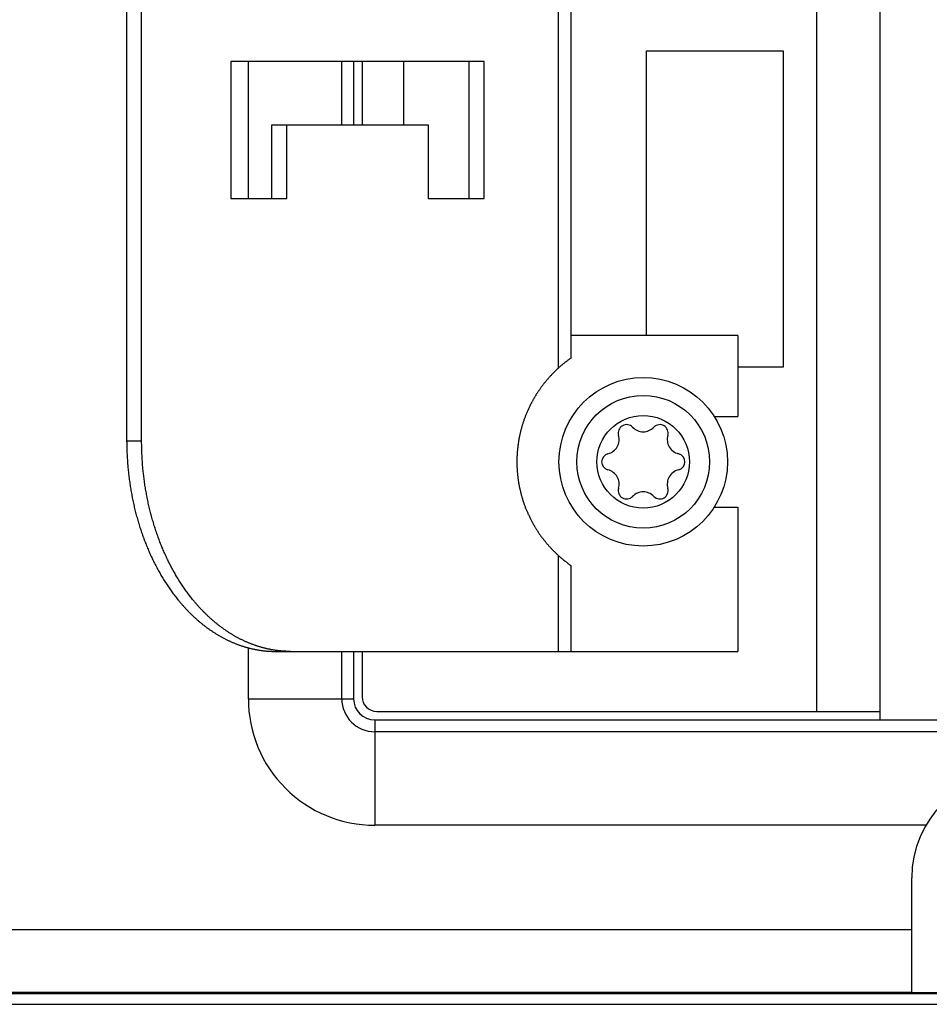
# Model space of a CAD drawing. Extents: x 0 to 594, y 0 to 420.
# Tile 4 of 131: x 257 to 266, y 52 to 61. Entities that reach past the tile are written whole.
import ezdxf

# ---------------------------------------------------------------- set-up
doc = ezdxf.new("R2010")
doc.units = 0
doc.header["$LTSCALE"] = 32.67
doc.layers.get('0').update_dxf_attribs({"linetype": 'CONTINUOUS'})

msp = doc.modelspace()

# ---------------------------------------------------------------- linework, layer by layer
at = {"color": 7, "linetype": 'CONTINUOUS'}
for p, q in [((264.9758, 54.3389), (264.9758, 69.0789)), ((265.5758, 54.2589), (265.5758, 69.1589)), ((258.4209, 56.9001), (258.4208, 66.5089)), ((258.5623, 56.9001), (258.5623, 66.5089)), ((262.5221, 57.6), (262.5221, 65.8179)), ((262.6392, 65.7247), (262.6392, 57.6931)), ((263.3558, 60.6089), (264.6558, 60.6089)), ((263.3558, 57.9089), (263.3558, 60.6089)), ((264.6558, 60.6089), (264.6558, 57.6089)), ((261.815, 60.5089), (259.4108, 60.5089)), ((259.4108, 60.5089), (259.4108, 59.2089)), ((259.5758, 59.2089), (259.5758, 60.5089)), ((260.4633, 59.9089), (260.4633, 60.5089)), ((260.5758, 60.5089), (260.5758, 59.9089)), ((260.6558, 60.5089), (260.6558, 59.9089)), ((261.0493, 60.5089), (261.0493, 59.9089)), ((261.6735, 59.2089), (261.6735, 60.5089)), ((261.815, 59.2089), (261.815, 60.5089)), ((259.7997, 59.9089), (261.2846, 59.9089)), ((259.7997, 59.2089), (259.7997, 59.9089)), ((259.9411, 59.2089), (259.9411, 59.9089)), ((261.2846, 59.9089), (261.2846, 59.2089)), ((259.4108, 59.2089), (259.9411, 59.2089)), ((261.2846, 59.2089), (261.815, 59.2089)), ((264.2258, 57.9089), (262.6392, 57.9089)), ((264.2258, 57.9089), (264.2258, 57.1389)), ((262.6105, 57.6724), (262.6056, 57.6688)), ((262.6153, 57.676), (262.6105, 57.6724)), ((262.6201, 57.6795), (262.6153, 57.676)), ((262.625, 57.683), (262.6201, 57.6795)), ((262.6297, 57.6863), (262.625, 57.683)), ((262.6342, 57.6895), (262.6297, 57.6863)), ((262.6373, 57.6918), (262.6342, 57.6895)), ((262.6389, 57.6929), (262.6373, 57.6918)), ((262.6392, 57.6931), (262.639, 57.6929)), ((262.5015, 57.5807), (262.4965, 57.5759)), ((262.5065, 57.5855), (262.5015, 57.5807)), ((262.5116, 57.5903), (262.5065, 57.5855)), ((262.5168, 57.5951), (262.5116, 57.5903)), ((262.5221, 57.6), (262.5168, 57.5951)), ((262.5289, 57.606), (262.5221, 57.6)), ((262.5354, 57.6117), (262.5289, 57.606)), ((262.5417, 57.6172), (262.5354, 57.6117)), ((262.5471, 57.6218), (262.5417, 57.6172)), ((262.5523, 57.6262), (262.5471, 57.6218)), ((262.5573, 57.6304), (262.5523, 57.6262)), ((262.5621, 57.6345), (262.5573, 57.6304)), ((262.5667, 57.6383), (262.5621, 57.6345)), ((262.5706, 57.6415), (262.5667, 57.6383)), ((262.5744, 57.6445), (262.5706, 57.6415)), ((262.578, 57.6475), (262.5744, 57.6445)), ((262.5816, 57.6503), (262.578, 57.6475)), ((262.5856, 57.6535), (262.5816, 57.6503)), ((262.5895, 57.6565), (262.5856, 57.6535)), ((262.5933, 57.6594), (262.5895, 57.6565)), ((262.5974, 57.6626), (262.5933, 57.6594)), ((262.6014, 57.6656), (262.5974, 57.6626)), ((262.6056, 57.6688), (262.6014, 57.6656)), ((264.6558, 57.6089), (264.2258, 57.6089)), ((262.4109, 57.4853), (262.4072, 57.481)), ((262.4146, 57.4896), (262.4109, 57.4853)), ((262.4184, 57.494), (262.4146, 57.4896)), ((262.4223, 57.4984), (262.4184, 57.494)), ((262.4262, 57.5028), (262.4223, 57.4984)), ((262.4301, 57.5072), (262.4262, 57.5028)), ((262.4341, 57.5117), (262.4301, 57.5072)), ((262.4382, 57.5161), (262.4341, 57.5117)), ((262.4423, 57.5206), (262.4382, 57.5161)), ((262.4465, 57.5251), (262.4423, 57.5206)), ((262.4507, 57.5296), (262.4465, 57.5251)), ((262.455, 57.5341), (262.4507, 57.5296)), ((262.4593, 57.5387), (262.455, 57.5341)), ((262.4637, 57.5433), (262.4593, 57.5387)), ((262.4682, 57.5479), (262.4637, 57.5433)), ((262.4728, 57.5525), (262.4682, 57.5479)), ((262.4774, 57.5571), (262.4728, 57.5525)), ((262.4821, 57.5618), (262.4774, 57.5571)), ((262.4868, 57.5665), (262.4821, 57.5618)), ((262.4916, 57.5712), (262.4868, 57.5665)), ((262.4965, 57.5759), (262.4916, 57.5712)), ((262.3403, 57.3937), (262.3372, 57.3892)), ((262.3435, 57.3982), (262.3403, 57.3937)), ((262.3466, 57.4027), (262.3435, 57.3982)), ((262.3498, 57.4071), (262.3466, 57.4027)), ((262.353, 57.4116), (262.3498, 57.4071)), ((262.3562, 57.416), (262.353, 57.4116)), ((262.3594, 57.4204), (262.3562, 57.416)), ((262.3627, 57.4248), (262.3594, 57.4204)), ((262.3659, 57.4292), (262.3627, 57.4248)), ((262.3692, 57.4336), (262.3659, 57.4292)), ((262.3726, 57.4379), (262.3692, 57.4336)), ((262.3759, 57.4423), (262.3726, 57.4379)), ((262.3793, 57.4466), (262.3759, 57.4423)), ((262.3827, 57.4509), (262.3793, 57.4466)), ((262.3861, 57.4552), (262.3827, 57.4509)), ((262.3895, 57.4595), (262.3861, 57.4552)), ((262.393, 57.4638), (262.3895, 57.4595)), ((262.3965, 57.468), (262.393, 57.4638)), ((262.4, 57.4723), (262.3965, 57.468)), ((262.4036, 57.4766), (262.4, 57.4723)), ((262.4072, 57.481), (262.4036, 57.4766)), ((262.2812, 57.2995), (262.2786, 57.2948)), ((262.2838, 57.3041), (262.2812, 57.2995)), ((262.2865, 57.3088), (262.2838, 57.3041)), ((262.2933, 57.3205), (262.2906, 57.3158)), ((262.2961, 57.3251), (262.2933, 57.3205)), ((262.2989, 57.3298), (262.2961, 57.3251)), ((262.3017, 57.3344), (262.2989, 57.3298)), ((262.3046, 57.3391), (262.3017, 57.3344)), ((262.3074, 57.3437), (262.3046, 57.3391)), ((262.3103, 57.3483), (262.3074, 57.3437)), ((262.3132, 57.3529), (262.3103, 57.3483)), ((262.3161, 57.3575), (262.3132, 57.3529)), ((262.3191, 57.362), (262.3161, 57.3575)), ((262.322, 57.3666), (262.3191, 57.362)), ((262.325, 57.3712), (262.322, 57.3666)), ((262.3281, 57.3757), (262.325, 57.3712)), ((262.3311, 57.3802), (262.3281, 57.3757)), ((262.3341, 57.3847), (262.3311, 57.3802)), ((262.3372, 57.3892), (262.3341, 57.3847)), ((262.2358, 57.2107), (262.2326, 57.2037)), ((262.239, 57.2177), (262.2358, 57.2107)), ((262.2423, 57.2247), (262.239, 57.2177)), ((262.2457, 57.2317), (262.2423, 57.2247)), ((262.2491, 57.2387), (262.2457, 57.2317)), ((262.2526, 57.2457), (262.2491, 57.2387)), ((262.2561, 57.2527), (262.2526, 57.2457)), ((262.2597, 57.2598), (262.2561, 57.2527)), ((262.2634, 57.2668), (262.2597, 57.2598)), ((262.2658, 57.2714), (262.2634, 57.2668)), ((262.2683, 57.2761), (262.2658, 57.2714)), ((262.2708, 57.2808), (262.2683, 57.2761)), ((262.2734, 57.2854), (262.2708, 57.2808)), ((262.276, 57.2901), (262.2734, 57.2854)), ((262.2786, 57.2948), (262.276, 57.2901)), ((262.1957, 57.1126), (262.1933, 57.1056)), ((262.1983, 57.1196), (262.1957, 57.1126)), ((262.2008, 57.1266), (262.1983, 57.1196)), ((262.2035, 57.1336), (262.2008, 57.1266)), ((262.2061, 57.1406), (262.2035, 57.1336)), ((262.2089, 57.1476), (262.2061, 57.1406)), ((262.2116, 57.1546), (262.2089, 57.1476)), ((262.2145, 57.1616), (262.2116, 57.1546)), ((262.2174, 57.1686), (262.2145, 57.1616)), ((262.2203, 57.1757), (262.2174, 57.1686)), ((262.2233, 57.1827), (262.2203, 57.1757)), ((262.2263, 57.1897), (262.2233, 57.1827)), ((262.2294, 57.1967), (262.2263, 57.1897)), ((262.2326, 57.2037), (262.2294, 57.1967)), ((264.0004, 57.1389), (264.2258, 57.1389)), ((262.1666, 57.0193), (262.1648, 57.0123)), ((262.1685, 57.0263), (262.1666, 57.0193)), ((262.1705, 57.0333), (262.1685, 57.0263)), ((262.1725, 57.0403), (262.1705, 57.0333)), ((262.1745, 57.0473), (262.1725, 57.0403)), ((262.1794, 57.0637), (262.1773, 57.0567)), ((262.1816, 57.0707), (262.1794, 57.0637)), ((262.1839, 57.0777), (262.1816, 57.0707)), ((262.1861, 57.0846), (262.1839, 57.0777)), ((262.1885, 57.0916), (262.1861, 57.0846)), ((262.1908, 57.0986), (262.1885, 57.0916)), ((262.1933, 57.1056), (262.1908, 57.0986)), ((262.146, 56.9282), (262.1447, 56.9212)), ((262.1474, 56.9352), (262.146, 56.9282)), ((262.1487, 56.9422), (262.1474, 56.9352)), ((262.1501, 56.9492), (262.1487, 56.9422)), ((262.1516, 56.9562), (262.1501, 56.9492)), ((262.1531, 56.9632), (262.1516, 56.9562)), ((262.1546, 56.9702), (262.1531, 56.9632)), ((262.1562, 56.9772), (262.1546, 56.9702)), ((262.1578, 56.9842), (262.1562, 56.9772)), ((262.1595, 56.9912), (262.1578, 56.9842)), ((262.1612, 56.9983), (262.1595, 56.9912)), ((262.163, 57.0053), (262.1612, 56.9983)), ((262.1648, 57.0123), (262.163, 57.0053)), ((258.4208, 56.9089), (258.5623, 56.9089)), ((258.4209, 56.9001), (258.4209, 56.8868)), ((258.4209, 56.8868), (258.4211, 56.8736)), ((258.4211, 56.8736), (258.4213, 56.8603)), ((258.4213, 56.8603), (258.4215, 56.8471)), ((258.4215, 56.8471), (258.4218, 56.8338)), ((258.4218, 56.8338), (258.4222, 56.8206)), ((258.5624, 56.8868), (258.5623, 56.9001)), ((258.5625, 56.8736), (258.5624, 56.8868)), ((258.5627, 56.8603), (258.5625, 56.8736)), ((258.5629, 56.8471), (258.5627, 56.8603)), ((258.5633, 56.8338), (258.5629, 56.8471)), ((258.5636, 56.8206), (258.5633, 56.8338)), ((262.1326, 56.8367), (262.1319, 56.8297)), ((262.1334, 56.8437), (262.1326, 56.8367)), ((262.1342, 56.8508), (262.1334, 56.8437)), ((262.1351, 56.8578), (262.1342, 56.8508)), ((262.136, 56.8649), (262.1351, 56.8578)), ((262.1369, 56.872), (262.136, 56.8649)), ((262.1379, 56.879), (262.1369, 56.872)), ((262.139, 56.8861), (262.1379, 56.879)), ((262.14, 56.8931), (262.139, 56.8861)), ((262.1412, 56.9001), (262.14, 56.8931)), ((262.1423, 56.9072), (262.1412, 56.9001)), ((262.1435, 56.9142), (262.1423, 56.9072)), ((262.1447, 56.9212), (262.1435, 56.9142)), ((258.4222, 56.8206), (258.4227, 56.8073)), ((258.4227, 56.8073), (258.4232, 56.7941)), ((258.4232, 56.7941), (258.4237, 56.7809)), ((258.4237, 56.7809), (258.4244, 56.7676)), ((258.4244, 56.7676), (258.4251, 56.7544)), ((258.4251, 56.7544), (258.4258, 56.7412)), ((258.4258, 56.7412), (258.4266, 56.728)), ((258.5641, 56.8073), (258.5636, 56.8206)), ((258.5646, 56.7941), (258.5641, 56.8073)), ((258.5652, 56.7809), (258.5646, 56.7941)), ((258.5658, 56.7676), (258.5652, 56.7809)), ((258.5665, 56.7544), (258.5658, 56.7676)), ((258.5672, 56.7412), (258.5665, 56.7544)), ((258.5681, 56.728), (258.5672, 56.7412)), ((262.1262, 56.7404), (262.126, 56.7336)), ((262.1264, 56.7472), (262.1262, 56.7404)), ((262.1266, 56.754), (262.1264, 56.7472)), ((262.1269, 56.7608), (262.1266, 56.754)), ((262.1272, 56.7676), (262.1269, 56.7608)), ((262.1276, 56.7745), (262.1272, 56.7676)), ((262.1279, 56.7813), (262.1276, 56.7745)), ((262.1284, 56.7882), (262.1279, 56.7813)), ((262.1289, 56.7951), (262.1284, 56.7882)), ((262.1294, 56.8019), (262.1289, 56.7951)), ((262.1299, 56.8089), (262.1294, 56.8019)), ((262.1305, 56.8158), (262.1299, 56.8089)), ((262.1312, 56.8228), (262.1305, 56.8158)), ((262.1319, 56.8297), (262.1312, 56.8228)), ((258.4266, 56.728), (258.4275, 56.7148)), ((258.4275, 56.7148), (258.4285, 56.7016)), ((258.4285, 56.7016), (258.4295, 56.6884)), ((258.4295, 56.6884), (258.4305, 56.6753)), ((258.4305, 56.6753), (258.4313, 56.6665)), ((258.4313, 56.6665), (258.4324, 56.6533)), ((258.4324, 56.6533), (258.4337, 56.6402)), ((258.5689, 56.7148), (258.5681, 56.728)), ((258.5699, 56.7016), (258.5689, 56.7148)), ((258.5709, 56.6884), (258.5699, 56.7016)), ((258.5719, 56.6753), (258.5709, 56.6884)), ((258.5731, 56.6621), (258.5719, 56.6753)), ((258.5739, 56.6533), (258.5731, 56.6621)), ((258.5751, 56.6402), (258.5739, 56.6533)), ((262.1259, 56.7269), (262.1258, 56.7201)), ((262.1258, 56.6999), (262.1259, 56.6932)), ((262.126, 56.7336), (262.1259, 56.7269)), ((262.1259, 56.6932), (262.126, 56.6864)), ((262.126, 56.6864), (262.1261, 56.6797)), ((262.1261, 56.6797), (262.1263, 56.6729)), ((262.1263, 56.6729), (262.1265, 56.6661)), ((262.1265, 56.6661), (262.1268, 56.6593)), ((262.1268, 56.6593), (262.1271, 56.6525)), ((262.1271, 56.6525), (262.1274, 56.6457)), ((262.1274, 56.6457), (262.1278, 56.6388)), ((258.4337, 56.6402), (258.435, 56.6271)), ((258.435, 56.6271), (258.4363, 56.6139)), ((258.4363, 56.6139), (258.4377, 56.6008)), ((258.4377, 56.6008), (258.4387, 56.5921)), ((258.4387, 56.5921), (258.4402, 56.579)), ((258.4402, 56.579), (258.4418, 56.566)), ((258.4418, 56.566), (258.4434, 56.5529)), ((258.4434, 56.5529), (258.4451, 56.5399)), ((258.5764, 56.6271), (258.5751, 56.6402)), ((258.5777, 56.6139), (258.5764, 56.6271)), ((258.5791, 56.6008), (258.5777, 56.6139)), ((258.5801, 56.5921), (258.5791, 56.6008)), ((258.5816, 56.579), (258.5801, 56.5921)), ((258.5832, 56.566), (258.5816, 56.579)), ((258.5848, 56.5529), (258.5832, 56.566)), ((258.5865, 56.5399), (258.5848, 56.5529)), ((262.1278, 56.6388), (262.1282, 56.632)), ((262.1282, 56.632), (262.1287, 56.6251)), ((262.1287, 56.6251), (262.1292, 56.6182)), ((262.1292, 56.6182), (262.1298, 56.6113)), ((262.1298, 56.6113), (262.1303, 56.6044)), ((262.1303, 56.6044), (262.131, 56.5974)), ((262.131, 56.5974), (262.1316, 56.5905)), ((262.1316, 56.5905), (262.1324, 56.5835)), ((262.1324, 56.5835), (262.1329, 56.5788)), ((262.1329, 56.5788), (262.1337, 56.5718)), ((262.1337, 56.5718), (262.1345, 56.5647)), ((262.1345, 56.5647), (262.1354, 56.5577)), ((262.1354, 56.5577), (262.1363, 56.5506)), ((262.1363, 56.5506), (262.1373, 56.5435)), ((258.4451, 56.5399), (258.4469, 56.5269)), ((258.4469, 56.5269), (258.4487, 56.5139)), ((258.4487, 56.5139), (258.4506, 56.5009)), ((258.4506, 56.5009), (258.4525, 56.4879)), ((258.4525, 56.4879), (258.4545, 56.475)), ((258.4545, 56.475), (258.4566, 56.462)), ((258.4566, 56.462), (258.4587, 56.4491)), ((258.5883, 56.5269), (258.5865, 56.5399)), ((258.5901, 56.5139), (258.5883, 56.5269)), ((258.592, 56.5009), (258.5901, 56.5139)), ((258.594, 56.4879), (258.592, 56.5009)), ((258.596, 56.475), (258.594, 56.4879)), ((258.598, 56.462), (258.596, 56.475)), ((258.6001, 56.4491), (258.598, 56.462)), ((262.1373, 56.5435), (262.1383, 56.5365)), ((262.1383, 56.5365), (262.1393, 56.5294)), ((262.1393, 56.5294), (262.1404, 56.5224)), ((262.1404, 56.5224), (262.1415, 56.5154)), ((262.1415, 56.5154), (262.1427, 56.5083)), ((262.1427, 56.5083), (262.1439, 56.5013)), ((262.1439, 56.5013), (262.1452, 56.4943)), ((262.1452, 56.4943), (262.1465, 56.4873)), ((262.1465, 56.4873), (262.1478, 56.4803)), ((262.1478, 56.4803), (262.1492, 56.4733)), ((262.1492, 56.4733), (262.1506, 56.4663)), ((262.1506, 56.4663), (262.1521, 56.4593)), ((258.4587, 56.4491), (258.4609, 56.4362)), ((258.4609, 56.4362), (258.4632, 56.4234)), ((258.4632, 56.4234), (258.4655, 56.4105)), ((258.4655, 56.4105), (258.4678, 56.3977)), ((258.4678, 56.3977), (258.4703, 56.3849)), ((258.4736, 56.3678), (258.4761, 56.3551)), ((258.6023, 56.4362), (258.6001, 56.4491)), ((258.6046, 56.4234), (258.6023, 56.4362)), ((258.6069, 56.4105), (258.6046, 56.4234)), ((258.6092, 56.3977), (258.6069, 56.4105)), ((258.6117, 56.3849), (258.6092, 56.3977)), ((258.6142, 56.3721), (258.6117, 56.3849)), ((262.1541, 56.4499), (262.1557, 56.4429)), ((262.1557, 56.4429), (262.1573, 56.4359)), ((262.1573, 56.4359), (262.1589, 56.4289)), ((262.1589, 56.4289), (262.1606, 56.4219)), ((262.1606, 56.4219), (262.1624, 56.4149)), ((262.1624, 56.4149), (262.1642, 56.4079)), ((262.1642, 56.4079), (262.166, 56.4009)), ((262.166, 56.4009), (262.1679, 56.3939)), ((262.1679, 56.3939), (262.1698, 56.3868)), ((262.1698, 56.3868), (262.1718, 56.3798)), ((262.1718, 56.3798), (262.1738, 56.3728)), ((262.1738, 56.3728), (262.1759, 56.3658)), ((262.1759, 56.3658), (262.178, 56.3588)), ((258.4761, 56.3551), (258.4788, 56.3424)), ((258.4788, 56.3424), (258.4815, 56.3297)), ((258.4815, 56.3297), (258.4842, 56.317)), ((258.4842, 56.317), (258.487, 56.3043)), ((258.487, 56.3043), (258.4899, 56.2917)), ((258.4899, 56.2917), (258.4928, 56.2791)), ((258.4928, 56.2791), (258.4958, 56.2666)), ((258.6202, 56.3424), (258.6176, 56.3551)), ((258.6229, 56.3297), (258.6202, 56.3424)), ((258.6256, 56.317), (258.6229, 56.3297)), ((258.6284, 56.3043), (258.6256, 56.317)), ((258.6313, 56.2917), (258.6284, 56.3043)), ((258.6342, 56.2791), (258.6313, 56.2917)), ((258.6372, 56.2666), (258.6342, 56.2791)), ((262.178, 56.3588), (262.1802, 56.3518)), ((262.1802, 56.3518), (262.1824, 56.3448)), ((262.1824, 56.3448), (262.1839, 56.3402)), ((262.1839, 56.3402), (262.1861, 56.3332)), ((262.1861, 56.3332), (262.1885, 56.3262)), ((262.1885, 56.3262), (262.1908, 56.3192)), ((262.1908, 56.3192), (262.1933, 56.3122)), ((262.1933, 56.3122), (262.1957, 56.3052)), ((262.1957, 56.3052), (262.1983, 56.2982)), ((262.1983, 56.2982), (262.2008, 56.2912)), ((262.2008, 56.2912), (262.2035, 56.2842)), ((262.2035, 56.2842), (262.2061, 56.2772)), ((262.2061, 56.2772), (262.2089, 56.2702)), ((262.2089, 56.2702), (262.2116, 56.2632)), ((264.0004, 56.2789), (264.2258, 56.2789)), ((264.2258, 56.2789), (264.2258, 54.9089)), ((258.4958, 56.2666), (258.4988, 56.254)), ((258.4988, 56.254), (258.5019, 56.2415)), ((258.5019, 56.2415), (258.5051, 56.229)), ((258.5051, 56.229), (258.5083, 56.2166)), ((258.5083, 56.2166), (258.5116, 56.2042)), ((258.5116, 56.2042), (258.5149, 56.1918)), ((258.5149, 56.1918), (258.5183, 56.1794)), ((258.5183, 56.1794), (258.5217, 56.1671)), ((258.6402, 56.254), (258.6372, 56.2666)), ((258.6433, 56.2415), (258.6402, 56.254)), ((258.6465, 56.229), (258.6433, 56.2415)), ((258.6497, 56.2166), (258.6465, 56.229)), ((258.653, 56.2042), (258.6497, 56.2166)), ((258.6563, 56.1918), (258.653, 56.2042)), ((258.6597, 56.1794), (258.6563, 56.1918)), ((258.6631, 56.1671), (258.6597, 56.1794)), ((262.2116, 56.2632), (262.2145, 56.2562)), ((262.2145, 56.2562), (262.2174, 56.2492)), ((262.2174, 56.2492), (262.2203, 56.2422)), ((262.2203, 56.2422), (262.2223, 56.2375)), ((262.2223, 56.2375), (262.2253, 56.2305)), ((262.2253, 56.2305), (262.2284, 56.2235)), ((262.2284, 56.2235), (262.2315, 56.2165)), ((262.2315, 56.2165), (262.2347, 56.2095)), ((262.2347, 56.2095), (262.2379, 56.2025)), ((262.2379, 56.2025), (262.2412, 56.1955)), ((262.2412, 56.1955), (262.2446, 56.1884)), ((262.2446, 56.1884), (262.248, 56.1814)), ((262.248, 56.1814), (262.2514, 56.1744)), ((258.5217, 56.1671), (258.5252, 56.1548)), ((258.5252, 56.1548), (258.5288, 56.1425)), ((258.5288, 56.1425), (258.5324, 56.1303)), ((258.5324, 56.1303), (258.5349, 56.1222)), ((258.5349, 56.1222), (258.5386, 56.11)), ((258.5386, 56.11), (258.5423, 56.0979)), ((258.5423, 56.0979), (258.5462, 56.0858)), ((258.5462, 56.0858), (258.5501, 56.0737)), ((258.6667, 56.1548), (258.6631, 56.1671)), ((258.6702, 56.1425), (258.6667, 56.1548)), ((258.6738, 56.1303), (258.6702, 56.1425)), ((258.6775, 56.1181), (258.6738, 56.1303)), ((258.6863, 56.0898), (258.6825, 56.1019)), ((258.6902, 56.0777), (258.6863, 56.0898)), ((262.2514, 56.1744), (262.2549, 56.1674)), ((262.2549, 56.1674), (262.2585, 56.1604)), ((262.2585, 56.1604), (262.2621, 56.1534)), ((262.2621, 56.1534), (262.2646, 56.1487)), ((262.2646, 56.1487), (262.2671, 56.1441)), ((262.2708, 56.1371), (262.2734, 56.1324)), ((262.2734, 56.1324), (262.276, 56.1277)), ((262.276, 56.1277), (262.2786, 56.123)), ((262.2786, 56.123), (262.2812, 56.1184)), ((262.2812, 56.1184), (262.2838, 56.1137)), ((262.2838, 56.1137), (262.2865, 56.109)), ((262.2865, 56.109), (262.2892, 56.1044)), ((262.2892, 56.1044), (262.292, 56.0997)), ((262.292, 56.0997), (262.2947, 56.095)), ((262.2947, 56.095), (262.2975, 56.0904)), ((262.2975, 56.0904), (262.3003, 56.0857)), ((262.3003, 56.0857), (262.3031, 56.0811)), ((258.5501, 56.0737), (258.554, 56.0617)), ((258.554, 56.0617), (258.558, 56.0497)), ((258.558, 56.0497), (258.5621, 56.0377)), ((258.5621, 56.0377), (258.5662, 56.0258)), ((258.5662, 56.0258), (258.5703, 56.0139)), ((258.5703, 56.0139), (258.5746, 56.0021)), ((258.5746, 56.0021), (258.5788, 55.9903)), ((258.5788, 55.9903), (258.5832, 55.9786)), ((258.6941, 56.0657), (258.6902, 56.0777)), ((258.6981, 56.0537), (258.6941, 56.0657)), ((258.7021, 56.0417), (258.6981, 56.0537)), ((258.7062, 56.0298), (258.7021, 56.0417)), ((258.7104, 56.0179), (258.7062, 56.0298)), ((258.7146, 56.0061), (258.7104, 56.0179)), ((258.7188, 55.9942), (258.7146, 56.0061)), ((258.7231, 55.9825), (258.7188, 55.9942)), ((262.3031, 56.0811), (262.306, 56.0765)), ((262.306, 56.0765), (262.3089, 56.0718)), ((262.3089, 56.0718), (262.3117, 56.0672)), ((262.3117, 56.0672), (262.3147, 56.0626)), ((262.3147, 56.0626), (262.3176, 56.0581)), ((262.3176, 56.0581), (262.3206, 56.0535)), ((262.3206, 56.0535), (262.3235, 56.0489)), ((262.3235, 56.0489), (262.3265, 56.0444)), ((262.3265, 56.0444), (262.3296, 56.0399)), ((262.3296, 56.0399), (262.3326, 56.0353)), ((262.3326, 56.0353), (262.3357, 56.0308)), ((262.3357, 56.0308), (262.3388, 56.0263)), ((262.3388, 56.0263), (262.3419, 56.0219)), ((262.3419, 56.0219), (262.345, 56.0174)), ((262.345, 56.0174), (262.3482, 56.0129)), ((262.3482, 56.0129), (262.3514, 56.0085)), ((262.3514, 56.0085), (262.3546, 56.0041)), ((262.3546, 56.0041), (262.3578, 55.9996)), ((262.3578, 55.9996), (262.361, 55.9952)), ((262.361, 55.9952), (262.3643, 55.9908)), ((262.3643, 55.9908), (262.3676, 55.9865)), ((258.5832, 55.9786), (258.5876, 55.9669)), ((258.5876, 55.9669), (258.592, 55.9552)), ((258.592, 55.9552), (258.5965, 55.9435)), ((258.5965, 55.9435), (258.601, 55.932)), ((258.601, 55.932), (258.6057, 55.9204)), ((258.6057, 55.9204), (258.6103, 55.9089)), ((258.6103, 55.9089), (258.6134, 55.9013)), ((258.6134, 55.9013), (258.6182, 55.8898)), ((258.7275, 55.9708), (258.7231, 55.9825)), ((258.7319, 55.9591), (258.7275, 55.9708)), ((258.7364, 55.9474), (258.7319, 55.9591)), ((258.7409, 55.9358), (258.7364, 55.9474)), ((258.7455, 55.9243), (258.7409, 55.9358)), ((258.7502, 55.9127), (258.7455, 55.9243)), ((258.7549, 55.9013), (258.7502, 55.9127)), ((258.758, 55.8936), (258.7549, 55.9013)), ((262.3676, 55.9865), (262.3709, 55.9821)), ((262.3709, 55.9821), (262.3742, 55.9777)), ((262.3742, 55.9777), (262.3776, 55.9734)), ((262.3827, 55.9669), (262.3861, 55.9626)), ((262.3861, 55.9626), (262.3895, 55.9584)), ((262.3895, 55.9584), (262.393, 55.9541)), ((262.393, 55.9541), (262.3965, 55.9498)), ((262.3965, 55.9498), (262.4, 55.9455)), ((262.4, 55.9455), (262.4036, 55.9412)), ((262.4036, 55.9412), (262.4072, 55.9369)), ((262.4072, 55.9369), (262.4109, 55.9325)), ((262.4109, 55.9325), (262.4146, 55.9282)), ((262.4146, 55.9282), (262.4184, 55.9238)), ((262.4184, 55.9238), (262.4223, 55.9194)), ((262.4223, 55.9194), (262.4262, 55.915)), ((262.4262, 55.915), (262.4301, 55.9106)), ((262.4301, 55.9106), (262.4341, 55.9062)), ((262.4341, 55.9062), (262.4382, 55.9017)), ((262.4382, 55.9017), (262.4423, 55.8972)), ((262.4423, 55.8972), (262.4465, 55.8927)), ((258.6182, 55.8898), (258.623, 55.8785)), ((258.623, 55.8785), (258.6279, 55.8671)), ((258.6279, 55.8671), (258.6328, 55.8558)), ((258.6328, 55.8558), (258.6377, 55.8446)), ((258.6377, 55.8446), (258.6427, 55.8334)), ((258.6427, 55.8334), (258.6478, 55.8222)), ((258.6478, 55.8222), (258.6529, 55.8111)), ((258.6529, 55.8111), (258.6581, 55.8001)), ((258.7628, 55.8822), (258.758, 55.8936)), ((258.7677, 55.8709), (258.7628, 55.8822)), ((258.7725, 55.8596), (258.7677, 55.8709)), ((258.7775, 55.8483), (258.7725, 55.8596)), ((258.7825, 55.8371), (258.7775, 55.8483)), ((258.7875, 55.8259), (258.7825, 55.8371)), ((258.7926, 55.8148), (258.7875, 55.8259)), ((258.7978, 55.8038), (258.7926, 55.8148)), ((258.803, 55.7927), (258.7978, 55.8038)), ((262.4465, 55.8927), (262.4507, 55.8882)), ((262.4507, 55.8882), (262.455, 55.8837)), ((262.455, 55.8837), (262.4593, 55.8791)), ((262.4593, 55.8791), (262.4637, 55.8746)), ((262.4637, 55.8746), (262.4682, 55.87)), ((262.4682, 55.87), (262.4728, 55.8653)), ((262.4728, 55.8653), (262.4774, 55.8607)), ((262.4774, 55.8607), (262.4821, 55.856)), ((262.4821, 55.856), (262.4868, 55.8513)), ((262.4868, 55.8513), (262.4916, 55.8466)), ((262.4916, 55.8466), (262.4965, 55.8419)), ((262.4965, 55.8419), (262.5015, 55.8371)), ((262.5015, 55.8371), (262.5065, 55.8324)), ((262.5065, 55.8324), (262.5116, 55.8276)), ((262.5116, 55.8276), (262.5168, 55.8227)), ((262.5168, 55.8227), (262.5221, 55.8179)), ((262.5221, 55.8179), (262.5289, 55.8118)), ((262.5221, 54.9089), (262.5221, 55.8179)), ((262.5289, 55.8118), (262.5354, 55.8061)), ((262.5354, 55.8061), (262.5417, 55.8006)), ((258.6581, 55.8001), (258.6633, 55.7891)), ((258.6633, 55.7891), (258.6686, 55.7781)), ((258.6686, 55.7781), (258.6739, 55.7672)), ((258.6739, 55.7672), (258.6793, 55.7563)), ((258.6793, 55.7563), (258.6847, 55.7455)), ((258.6847, 55.7455), (258.6902, 55.7348)), ((258.6902, 55.7348), (258.6957, 55.7241)), ((258.6957, 55.7241), (258.6994, 55.717)), ((258.6994, 55.717), (258.7051, 55.7063)), ((258.8083, 55.7818), (258.803, 55.7927)), ((258.8136, 55.7708), (258.8083, 55.7818)), ((258.8189, 55.76), (258.8136, 55.7708)), ((258.8243, 55.7491), (258.8189, 55.76)), ((258.8298, 55.7384), (258.8243, 55.7491)), ((258.8353, 55.7276), (258.8298, 55.7384)), ((258.8409, 55.717), (258.8353, 55.7276)), ((258.8446, 55.7099), (258.8409, 55.717)), ((258.8502, 55.6993), (258.8446, 55.7099)), ((262.5417, 55.8006), (262.5471, 55.796)), ((262.5471, 55.796), (262.5523, 55.7916)), ((262.5523, 55.7916), (262.5573, 55.7874)), ((262.5573, 55.7874), (262.5621, 55.7834)), ((262.5621, 55.7834), (262.5667, 55.7795)), ((262.5667, 55.7795), (262.5706, 55.7764)), ((262.5706, 55.7764), (262.5744, 55.7733)), ((262.5744, 55.7733), (262.578, 55.7704)), ((262.578, 55.7704), (262.5816, 55.7675)), ((262.5816, 55.7675), (262.5857, 55.7643)), ((262.5857, 55.7643), (262.5896, 55.7613)), ((262.5896, 55.7613), (262.5933, 55.7584)), ((262.5979, 55.7548), (262.6019, 55.7519)), ((262.6019, 55.7519), (262.6065, 55.7484)), ((262.6065, 55.7484), (262.6113, 55.7448)), ((262.6113, 55.7448), (262.6161, 55.7413)), ((262.6161, 55.7413), (262.6208, 55.7378)), ((262.6208, 55.7378), (262.6256, 55.7344)), ((262.6256, 55.7344), (262.6302, 55.7311)), ((262.6302, 55.7311), (262.6392, 55.7247)), ((262.6392, 55.7247), (262.6392, 54.9089)), ((258.7051, 55.7063), (258.7107, 55.6958)), ((258.7107, 55.6958), (258.7164, 55.6853)), ((258.7164, 55.6853), (258.7222, 55.6748)), ((258.7222, 55.6748), (258.728, 55.6644)), ((258.728, 55.6644), (258.7338, 55.6541)), ((258.7338, 55.6541), (258.7398, 55.6438)), ((258.7398, 55.6438), (258.7457, 55.6335)), ((258.7457, 55.6335), (258.7517, 55.6233)), ((258.7517, 55.6233), (258.7578, 55.6132)), ((258.8559, 55.6888), (258.8502, 55.6993)), ((258.8617, 55.6783), (258.8559, 55.6888)), ((258.8675, 55.6679), (258.8617, 55.6783)), ((258.8733, 55.6575), (258.8675, 55.6679)), ((258.8792, 55.6472), (258.8733, 55.6575)), ((258.8851, 55.6369), (258.8792, 55.6472)), ((258.8911, 55.6267), (258.8851, 55.6369)), ((258.8972, 55.6166), (258.8911, 55.6267)), ((258.9032, 55.6065), (258.8972, 55.6166)), ((258.7578, 55.6132), (258.7639, 55.6031)), ((258.7639, 55.6031), (258.77, 55.5931)), ((258.77, 55.5931), (258.7762, 55.5832)), ((258.7762, 55.5832), (258.7824, 55.5733)), ((258.7824, 55.5733), (258.7887, 55.5634)), ((258.7972, 55.5504), (258.8035, 55.5407)), ((258.8035, 55.5407), (258.81, 55.5311)), ((258.81, 55.5311), (258.8165, 55.5215)), ((258.9094, 55.5965), (258.9032, 55.6065)), ((258.9155, 55.5865), (258.9094, 55.5965)), ((258.9218, 55.5766), (258.9155, 55.5865)), ((258.928, 55.5667), (258.9218, 55.5766)), ((258.9343, 55.5569), (258.928, 55.5667)), ((258.9407, 55.5472), (258.9343, 55.5569)), ((258.9471, 55.5375), (258.9407, 55.5472)), ((258.9536, 55.5279), (258.9471, 55.5375)), ((258.96, 55.5183), (258.9536, 55.5279)), ((258.8165, 55.5215), (258.823, 55.512)), ((258.823, 55.512), (258.8295, 55.5025)), ((258.8295, 55.5025), (258.8362, 55.4931)), ((258.8362, 55.4931), (258.8428, 55.4838)), ((258.8428, 55.4838), (258.8495, 55.4745)), ((258.8495, 55.4745), (258.8563, 55.4653)), ((258.8563, 55.4653), (258.8631, 55.4562)), ((258.8631, 55.4562), (258.8699, 55.4471)), ((258.8699, 55.4471), (258.8768, 55.4381)), ((258.8768, 55.4381), (258.8837, 55.4291)), ((258.9666, 55.5088), (258.96, 55.5183)), ((258.9732, 55.4994), (258.9666, 55.5088)), ((258.9798, 55.49), (258.9732, 55.4994)), ((258.9865, 55.4807), (258.9798, 55.49)), ((258.9932, 55.4715), (258.9865, 55.4807)), ((258.9999, 55.4623), (258.9932, 55.4715)), ((259.0067, 55.4532), (258.9999, 55.4623)), ((259.0136, 55.4441), (259.0067, 55.4532)), ((259.0205, 55.4351), (259.0136, 55.4441)), ((259.0274, 55.4262), (259.0205, 55.4351)), ((258.893, 55.4173), (258.9, 55.4085)), ((258.9, 55.4085), (258.907, 55.3998)), ((258.907, 55.3998), (258.9117, 55.394)), ((258.9117, 55.394), (258.9165, 55.3882)), ((258.9165, 55.3882), (258.9212, 55.3825)), ((258.9212, 55.3825), (258.926, 55.3768)), ((258.926, 55.3768), (258.9308, 55.3712)), ((258.9308, 55.3712), (258.9356, 55.3655)), ((258.9356, 55.3655), (258.9405, 55.3599)), ((258.9405, 55.3599), (258.9453, 55.3543)), ((258.9453, 55.3543), (258.9502, 55.3488)), ((258.9502, 55.3488), (258.9551, 55.3433)), ((258.9551, 55.3433), (258.96, 55.3378)), ((258.96, 55.3378), (258.9649, 55.3323)), ((259.032, 55.4203), (259.0274, 55.4262)), ((259.039, 55.4114), (259.032, 55.4203)), ((259.0461, 55.4027), (259.039, 55.4114)), ((259.0508, 55.3969), (259.0461, 55.4027)), ((259.0555, 55.3911), (259.0508, 55.3969)), ((259.0603, 55.3854), (259.0555, 55.3911)), ((259.065, 55.3797), (259.0603, 55.3854)), ((259.0698, 55.374), (259.065, 55.3797)), ((259.0746, 55.3683), (259.0698, 55.374)), ((259.0795, 55.3627), (259.0746, 55.3683)), ((259.0843, 55.3571), (259.0795, 55.3627)), ((259.0892, 55.3516), (259.0843, 55.3571)), ((259.094, 55.346), (259.0892, 55.3516)), ((259.0989, 55.3405), (259.094, 55.346)), ((259.1038, 55.3351), (259.0989, 55.3405)), ((259.1088, 55.3296), (259.1038, 55.3351)), ((258.9649, 55.3323), (258.9698, 55.3269)), ((258.9698, 55.3269), (258.9748, 55.3215)), ((258.9748, 55.3215), (258.9797, 55.3162)), ((258.9797, 55.3162), (258.9847, 55.3108)), ((258.9847, 55.3108), (258.9897, 55.3055)), ((258.9897, 55.3055), (258.9947, 55.3003)), ((258.9947, 55.3003), (258.9998, 55.295)), ((258.9998, 55.295), (259.0048, 55.2898)), ((259.0048, 55.2898), (259.0099, 55.2847)), ((259.0099, 55.2847), (259.015, 55.2795)), ((259.015, 55.2795), (259.0201, 55.2744)), ((259.0201, 55.2744), (259.0252, 55.2693)), ((259.0252, 55.2693), (259.0303, 55.2643)), ((259.0303, 55.2643), (259.0355, 55.2593)), ((259.0355, 55.2593), (259.0406, 55.2543)), ((259.0406, 55.2543), (259.0458, 55.2494)), ((259.0458, 55.2494), (259.051, 55.2444)), ((259.051, 55.2444), (259.0562, 55.2396)), ((259.1137, 55.3242), (259.1088, 55.3296)), ((259.1187, 55.3189), (259.1137, 55.3242)), ((259.1236, 55.3135), (259.1187, 55.3189)), ((259.1286, 55.3082), (259.1236, 55.3135)), ((259.1336, 55.3029), (259.1286, 55.3082)), ((259.1387, 55.2977), (259.1336, 55.3029)), ((259.1437, 55.2924), (259.1387, 55.2977)), ((259.1488, 55.2873), (259.1437, 55.2924)), ((259.1538, 55.2821), (259.1488, 55.2873)), ((259.1589, 55.277), (259.1538, 55.2821)), ((259.164, 55.2719), (259.1589, 55.277)), ((259.1692, 55.2668), (259.164, 55.2719)), ((259.1743, 55.2618), (259.1692, 55.2668)), ((259.1795, 55.2568), (259.1743, 55.2618)), ((259.1846, 55.2518), (259.1795, 55.2568)), ((259.1898, 55.2469), (259.1846, 55.2518)), ((259.195, 55.242), (259.1898, 55.2469)), ((259.2002, 55.2371), (259.195, 55.242)), ((259.0562, 55.2396), (259.0614, 55.2347)), ((259.0614, 55.2347), (259.0667, 55.2299)), ((259.0667, 55.2299), (259.0719, 55.2251)), ((259.0719, 55.2251), (259.0772, 55.2204)), ((259.0772, 55.2204), (259.0825, 55.2156)), ((259.0825, 55.2156), (259.0878, 55.2109)), ((259.0878, 55.2109), (259.0931, 55.2063)), ((259.0931, 55.2063), (259.0984, 55.2017)), ((259.0984, 55.2017), (259.1037, 55.1971)), ((259.1037, 55.1971), (259.1091, 55.1925)), ((259.1091, 55.1925), (259.1145, 55.188)), ((259.1145, 55.188), (259.1198, 55.1835)), ((259.1198, 55.1835), (259.1252, 55.1791)), ((259.1252, 55.1791), (259.1307, 55.1747)), ((259.1307, 55.1747), (259.1361, 55.1703)), ((259.1361, 55.1703), (259.1415, 55.1659)), ((259.1415, 55.1659), (259.147, 55.1616)), ((259.147, 55.1616), (259.1524, 55.1573)), ((259.1524, 55.1573), (259.1579, 55.1531)), ((259.1579, 55.1531), (259.1634, 55.1489)), ((259.1634, 55.1489), (259.1689, 55.1447)), ((259.2055, 55.2323), (259.2002, 55.2371)), ((259.2107, 55.2275), (259.2055, 55.2323)), ((259.216, 55.2227), (259.2107, 55.2275)), ((259.2212, 55.218), (259.216, 55.2227)), ((259.2265, 55.2133), (259.2212, 55.218)), ((259.2318, 55.2086), (259.2265, 55.2133)), ((259.2372, 55.204), (259.2318, 55.2086)), ((259.2425, 55.1994), (259.2372, 55.204)), ((259.2478, 55.1948), (259.2425, 55.1994)), ((259.2532, 55.1903), (259.2478, 55.1948)), ((259.2586, 55.1858), (259.2532, 55.1903)), ((259.264, 55.1813), (259.2586, 55.1858)), ((259.2694, 55.1769), (259.264, 55.1813)), ((259.2748, 55.1725), (259.2694, 55.1769)), ((259.2802, 55.1681), (259.2748, 55.1725)), ((259.2857, 55.1638), (259.2802, 55.1681)), ((259.2911, 55.1595), (259.2857, 55.1638)), ((259.2966, 55.1552), (259.2911, 55.1595)), ((259.3021, 55.151), (259.2966, 55.1552)), ((259.3076, 55.1468), (259.3021, 55.151)), ((259.1689, 55.1447), (259.1744, 55.1405)), ((259.1827, 55.1344), (259.1883, 55.1303)), ((259.1883, 55.1303), (259.1939, 55.1263)), ((259.1939, 55.1263), (259.1994, 55.1223)), ((259.1994, 55.1223), (259.205, 55.1184)), ((259.205, 55.1184), (259.2106, 55.1144)), ((259.2106, 55.1144), (259.2162, 55.1106)), ((259.2162, 55.1106), (259.2219, 55.1067)), ((259.2219, 55.1067), (259.2275, 55.1029)), ((259.2275, 55.1029), (259.2331, 55.0991)), ((259.2331, 55.0991), (259.2388, 55.0954)), ((259.2388, 55.0954), (259.2445, 55.0917)), ((259.2445, 55.0917), (259.2502, 55.088)), ((259.2502, 55.088), (259.2559, 55.0843)), ((259.2559, 55.0843), (259.2616, 55.0807)), ((259.2616, 55.0807), (259.2673, 55.0772)), ((259.2673, 55.0772), (259.273, 55.0736)), ((259.273, 55.0736), (259.2787, 55.0702)), ((259.2787, 55.0702), (259.2845, 55.0667)), ((259.2845, 55.0667), (259.2903, 55.0633)), ((259.2903, 55.0633), (259.296, 55.0599)), ((259.296, 55.0599), (259.3018, 55.0565)), ((259.3018, 55.0565), (259.3076, 55.0532)), ((259.3131, 55.1426), (259.3076, 55.1468)), ((259.3186, 55.1385), (259.3131, 55.1426)), ((259.3325, 55.1283), (259.3269, 55.1323)), ((259.3381, 55.1243), (259.3325, 55.1283)), ((259.3436, 55.1203), (259.3381, 55.1243)), ((259.3492, 55.1164), (259.3436, 55.1203)), ((259.3548, 55.1125), (259.3492, 55.1164)), ((259.3605, 55.1086), (259.3548, 55.1125)), ((259.3661, 55.1048), (259.3605, 55.1086)), ((259.3717, 55.101), (259.3661, 55.1048)), ((259.3774, 55.0972), (259.3717, 55.101)), ((259.3831, 55.0935), (259.3774, 55.0972)), ((259.3887, 55.0898), (259.3831, 55.0935)), ((259.3944, 55.0862), (259.3887, 55.0898)), ((259.4001, 55.0825), (259.3944, 55.0862)), ((259.4058, 55.079), (259.4001, 55.0825)), ((259.4116, 55.0754), (259.4058, 55.079)), ((259.4173, 55.0719), (259.4116, 55.0754)), ((259.423, 55.0684), (259.4173, 55.0719)), ((259.4288, 55.065), (259.423, 55.0684)), ((259.4346, 55.0616), (259.4288, 55.065)), ((259.4403, 55.0582), (259.4346, 55.0616)), ((259.4461, 55.0549), (259.4403, 55.0582)), ((259.4519, 55.0516), (259.4461, 55.0549)), ((259.3076, 55.0532), (259.3134, 55.0499)), ((259.3134, 55.0499), (259.3192, 55.0467)), ((259.3192, 55.0467), (259.325, 55.0435)), ((259.325, 55.0435), (259.3309, 55.0403)), ((259.3309, 55.0403), (259.3367, 55.0372)), ((259.3367, 55.0372), (259.3426, 55.0341)), ((259.3426, 55.0341), (259.3484, 55.031)), ((259.3484, 55.031), (259.3543, 55.028)), ((259.3543, 55.028), (259.3602, 55.025)), ((259.3602, 55.025), (259.3661, 55.0221)), ((259.3661, 55.0221), (259.372, 55.0192)), ((259.372, 55.0192), (259.3779, 55.0163)), ((259.3779, 55.0163), (259.3838, 55.0135)), ((259.3838, 55.0135), (259.3897, 55.0107)), ((259.3897, 55.0107), (259.3957, 55.0079)), ((259.3957, 55.0079), (259.4016, 55.0052)), ((259.4016, 55.0052), (259.4076, 55.0025)), ((259.4076, 55.0025), (259.4135, 54.9998)), ((259.4135, 54.9998), (259.4195, 54.9972)), ((259.4195, 54.9972), (259.4255, 54.9946)), ((259.4255, 54.9946), (259.4315, 54.9921)), ((259.4315, 54.9921), (259.4374, 54.9896)), ((259.4374, 54.9896), (259.4434, 54.9871)), ((259.4434, 54.9871), (259.4495, 54.9847)), ((259.4495, 54.9847), (259.4555, 54.9823)), ((259.4577, 55.0483), (259.4519, 55.0516)), ((259.4555, 54.9823), (259.4615, 54.98)), ((259.4635, 55.0451), (259.4577, 55.0483)), ((259.4615, 54.98), (259.4675, 54.9776)), ((259.4694, 55.0419), (259.4635, 55.0451)), ((259.4675, 54.9776), (259.4736, 54.9754)), ((259.4752, 55.0388), (259.4694, 55.0419)), ((259.4811, 55.0356), (259.4752, 55.0388)), ((259.4869, 55.0326), (259.4811, 55.0356)), ((259.4826, 54.972), (259.4887, 54.9698)), ((259.4928, 55.0295), (259.4869, 55.0326)), ((259.4887, 54.9698), (259.4947, 54.9677)), ((259.4987, 55.0265), (259.4928, 55.0295)), ((259.4947, 54.9677), (259.5008, 54.9656)), ((259.5046, 55.0236), (259.4987, 55.0265)), ((259.5008, 54.9656), (259.5069, 54.9635)), ((259.5104, 55.0206), (259.5046, 55.0236)), ((259.5069, 54.9635), (259.513, 54.9615)), ((259.5164, 55.0177), (259.5104, 55.0206)), ((259.513, 54.9615), (259.5191, 54.9595)), ((259.5223, 55.0149), (259.5164, 55.0177)), ((259.5282, 55.0121), (259.5223, 55.0149)), ((259.5341, 55.0093), (259.5282, 55.0121)), ((259.5401, 55.0065), (259.5341, 55.0093)), ((259.546, 55.0038), (259.5401, 55.0065)), ((259.552, 55.0011), (259.546, 55.0038)), ((259.5579, 54.9985), (259.552, 55.0011)), ((259.5639, 54.9959), (259.5579, 54.9985)), ((259.5699, 54.9934), (259.5639, 54.9959)), ((259.5759, 54.9908), (259.5699, 54.9934)), ((259.5819, 54.9884), (259.5759, 54.9908)), ((259.5879, 54.9859), (259.5819, 54.9884)), ((259.5939, 54.9835), (259.5879, 54.9859)), ((259.5999, 54.9811), (259.5939, 54.9835)), ((259.6059, 54.9788), (259.5999, 54.9811)), ((259.612, 54.9765), (259.6059, 54.9788)), ((259.618, 54.9742), (259.612, 54.9765)), ((259.6331, 54.9688), (259.6271, 54.9709)), ((259.6392, 54.9666), (259.6331, 54.9688)), ((259.6453, 54.9645), (259.6392, 54.9666)), ((259.6514, 54.9625), (259.6453, 54.9645)), ((259.6574, 54.9605), (259.6514, 54.9625)), ((259.5191, 54.9595), (259.5252, 54.9575)), ((259.5252, 54.9575), (259.5313, 54.9556)), ((259.5313, 54.9556), (259.5374, 54.9537)), ((259.5374, 54.9537), (259.5435, 54.9519)), ((259.5435, 54.9519), (259.5496, 54.9501)), ((259.5496, 54.9501), (259.5557, 54.9483)), ((259.5557, 54.9483), (259.5618, 54.9466)), ((259.5618, 54.9466), (259.568, 54.9449)), ((259.568, 54.9449), (259.5741, 54.9433)), ((259.5741, 54.9433), (259.5803, 54.9416)), ((259.5758, 54.4589), (259.5758, 54.9428)), ((259.5895, 54.9393), (259.5956, 54.9378)), ((259.5956, 54.9378), (259.6018, 54.9363)), ((259.6018, 54.9363), (259.608, 54.9349)), ((259.608, 54.9349), (259.6141, 54.9335)), ((259.6141, 54.9335), (259.6203, 54.9321)), ((259.6203, 54.9321), (259.6265, 54.9308)), ((259.6265, 54.9308), (259.6327, 54.9295)), ((259.6327, 54.9295), (259.6389, 54.9283)), ((259.6389, 54.9283), (259.645, 54.927)), ((259.645, 54.927), (259.6512, 54.9259)), ((259.6512, 54.9259), (259.6574, 54.9248)), ((259.6635, 54.9585), (259.6574, 54.9605)), ((259.6574, 54.9248), (259.6636, 54.9237)), ((259.6696, 54.9566), (259.6635, 54.9585)), ((259.6636, 54.9237), (259.6698, 54.9226)), ((259.6757, 54.9547), (259.6696, 54.9566)), ((259.6698, 54.9226), (259.6761, 54.9216)), ((259.6818, 54.9528), (259.6757, 54.9547)), ((259.6761, 54.9216), (259.6823, 54.9206)), ((259.688, 54.951), (259.6818, 54.9528)), ((259.6823, 54.9206), (259.6885, 54.9197)), ((259.6941, 54.9492), (259.688, 54.951)), ((259.6885, 54.9197), (259.6947, 54.9188)), ((259.7002, 54.9475), (259.6941, 54.9492)), ((259.7063, 54.9457), (259.7002, 54.9475)), ((259.704, 54.9175), (259.7102, 54.9167)), ((259.7125, 54.9441), (259.7063, 54.9457)), ((259.7102, 54.9167), (259.7165, 54.916)), ((259.7186, 54.9424), (259.7125, 54.9441)), ((259.7165, 54.916), (259.7227, 54.9152)), ((259.7248, 54.9409), (259.7186, 54.9424)), ((259.7227, 54.9152), (259.7289, 54.9146)), ((259.7289, 54.9146), (259.7352, 54.9139)), ((259.7401, 54.937), (259.734, 54.9385)), ((259.7352, 54.9139), (259.7414, 54.9133)), ((259.7463, 54.9356), (259.7401, 54.937)), ((259.7414, 54.9133), (259.7476, 54.9127)), ((259.7525, 54.9342), (259.7463, 54.9356)), ((259.7476, 54.9127), (259.7539, 54.9122)), ((259.7586, 54.9328), (259.7525, 54.9342)), ((259.7539, 54.9122), (259.7601, 54.9117)), ((259.7648, 54.9314), (259.7586, 54.9328)), ((259.7601, 54.9117), (259.7663, 54.9113)), ((259.771, 54.9301), (259.7648, 54.9314)), ((259.7663, 54.9113), (259.7726, 54.9109)), ((259.7772, 54.9289), (259.771, 54.9301)), ((259.7726, 54.9109), (259.7788, 54.9105)), ((259.7834, 54.9276), (259.7772, 54.9289)), ((259.7788, 54.9105), (259.7851, 54.9102)), ((259.7896, 54.9265), (259.7834, 54.9276)), ((259.7851, 54.9102), (259.7913, 54.9099)), ((259.7958, 54.9253), (259.7896, 54.9265)), ((259.7913, 54.9099), (259.7976, 54.9096)), ((259.802, 54.9242), (259.7958, 54.9253)), ((259.7976, 54.9096), (259.8038, 54.9094)), ((259.8082, 54.9231), (259.802, 54.9242)), ((259.8038, 54.9094), (259.8101, 54.9092)), ((259.8144, 54.9221), (259.8082, 54.9231)), ((259.8101, 54.9092), (259.8163, 54.9091)), ((259.8206, 54.9211), (259.8144, 54.9221)), ((259.8163, 54.9091), (259.8226, 54.909)), ((259.8268, 54.9201), (259.8206, 54.9211)), ((259.833, 54.9192), (259.8268, 54.9201)), ((259.8319, 54.9089), (264.2258, 54.9089)), ((259.8392, 54.9184), (259.833, 54.9192)), ((259.8454, 54.9175), (259.8392, 54.9184)), ((259.8517, 54.9167), (259.8454, 54.9175)), ((259.8579, 54.916), (259.8517, 54.9167)), ((259.8641, 54.9152), (259.8579, 54.916)), ((259.8703, 54.9146), (259.8641, 54.9152)), ((259.8766, 54.9139), (259.8703, 54.9146)), ((259.8828, 54.9133), (259.8766, 54.9139)), ((259.8891, 54.9127), (259.8828, 54.9133)), ((259.8953, 54.9122), (259.8891, 54.9127)), ((259.9015, 54.9117), (259.8953, 54.9122)), ((259.9078, 54.9113), (259.9015, 54.9117)), ((259.914, 54.9109), (259.9078, 54.9113)), ((259.9203, 54.9105), (259.914, 54.9109)), ((259.9265, 54.9102), (259.9203, 54.9105)), ((259.9327, 54.9099), (259.9265, 54.9102)), ((259.939, 54.9096), (259.9327, 54.9099)), ((259.9452, 54.9094), (259.939, 54.9096)), ((259.9515, 54.9092), (259.9452, 54.9094)), ((259.9577, 54.9091), (259.9515, 54.9092)), ((259.964, 54.909), (259.9577, 54.9091)), ((259.9702, 54.9089), (259.964, 54.909)), ((259.9765, 54.9089), (259.9702, 54.9089)), ((260.4633, 54.4589), (260.4633, 54.9089)), ((260.5758, 54.9089), (260.5758, 54.4589)), ((260.6558, 54.9089), (260.6558, 54.4789)), ((259.5758, 54.4589), (260.5758, 54.4589)), ((260.7958, 54.3389), (265.5758, 54.3389)), ((260.7758, 54.2589), (270.6362, 54.2589)), ((260.7758, 54.2589), (260.7758, 53.2589)), ((270.4286, 54.1464), (260.7758, 54.1464)), ((266.0098, 53.2589), (260.7758, 53.2589)), ((265.8758, 51.6695), (265.8758, 52.7589)), ((255.2301, 52.2695), (265.8758, 52.2695)), ((265.8758, 51.6696), (243.3758, 51.6696)), ((268.1635, 51.6589), (255.3758, 51.6589)), ((267.8758, 51.6694), (265.8758, 51.6694)), ((243.9758, 51.5589), (268.2758, 51.5589))]:
    msp.add_line(p, q, dxfattribs=at)
for points in [[(262.2906, 57.3158), (262.2892, 57.3135), (262.2865, 57.3088)], [(262.1773, 57.0567), (262.1766, 57.0543), (262.1745, 57.0473)], [(262.1258, 56.7201), (262.1258, 56.7179), (262.1258, 56.7112)], [(262.1258, 56.7112), (262.1258, 56.7067), (262.1258, 56.6999)], [(262.1521, 56.4593), (262.1526, 56.4569), (262.1541, 56.4499)], [(258.4703, 56.3849), (258.4711, 56.3806), (258.4736, 56.3678)], [(258.6176, 56.3551), (258.615, 56.3678), (258.6142, 56.3721)], [(258.6825, 56.1019), (258.6788, 56.114), (258.6775, 56.1181)], [(262.2671, 56.1441), (262.2683, 56.1417), (262.2708, 56.1371)], [(262.3776, 55.9734), (262.3793, 55.9712), (262.3827, 55.9669)], [(262.5933, 55.7584), (262.5938, 55.758), (262.5979, 55.7548)], [(258.7887, 55.5634), (258.7908, 55.5602), (258.7972, 55.5504)], [(258.8837, 55.4291), (258.886, 55.4262), (258.893, 55.4173)], [(259.1744, 55.1405), (259.1772, 55.1385), (259.1827, 55.1344)], [(259.3269, 55.1323), (259.3214, 55.1364), (259.3186, 55.1385)], [(259.4736, 54.9754), (259.4766, 54.9742), (259.4826, 54.972)], [(259.6271, 54.9709), (259.621, 54.9731), (259.618, 54.9742)], [(259.5803, 54.9416), (259.5833, 54.9409), (259.5895, 54.9393)], [(259.6947, 54.9188), (259.6978, 54.9184), (259.704, 54.9175)], [(259.734, 54.9385), (259.7278, 54.9401), (259.7248, 54.9409)], [(259.8226, 54.909), (259.8257, 54.909), (259.8319, 54.9089)]]:
    msp.add_lwpolyline(points, dxfattribs=at)
for radius in [0.8, 0.63, 0.44]:
    msp.add_circle((263.3258, 56.7089), radius, dxfattribs=at)
for centre, radius, start, end in [((263.1678, 56.9826), 0.079, 43.63362, 196.36638), ((263.3258, 57.1332), 0.1393, 223.63362, 316.36638), ((263.4838, 56.9826), 0.079, 343.63362, 136.36638), ((262.9584, 56.9211), 0.1393, 283.63362, 16.36638), ((263.6933, 56.9211), 0.1393, 163.63362, 256.36638), ((263.0098, 56.7089), 0.079, 103.63362, 256.36638), ((263.6418, 56.7089), 0.079, 283.63362, 76.36638), ((262.9584, 56.4968), 0.1393, 343.63362, 76.36638), ((263.6933, 56.4968), 0.1393, 103.63362, 196.36638), ((263.1678, 56.4352), 0.079, 163.63362, 316.36638), ((263.4838, 56.4352), 0.079, 223.63362, 16.36638), ((263.3258, 56.2846), 0.1393, 43.63362, 136.36638), ((260.7758, 54.4589), 1.2, 179.99823, 270.00177), ((260.7758, 54.4589), 0.3125, 180, 270), ((260.7758, 54.4589), 0.2, 180, 270), ((260.7958, 54.4789), 0.14, 180, 270), ((266.8758, 52.7589), 1, 0, 180)]:
    msp.add_arc(centre, radius, start, end, dxfattribs=at)

doc.saveas('drawing.dxf')
